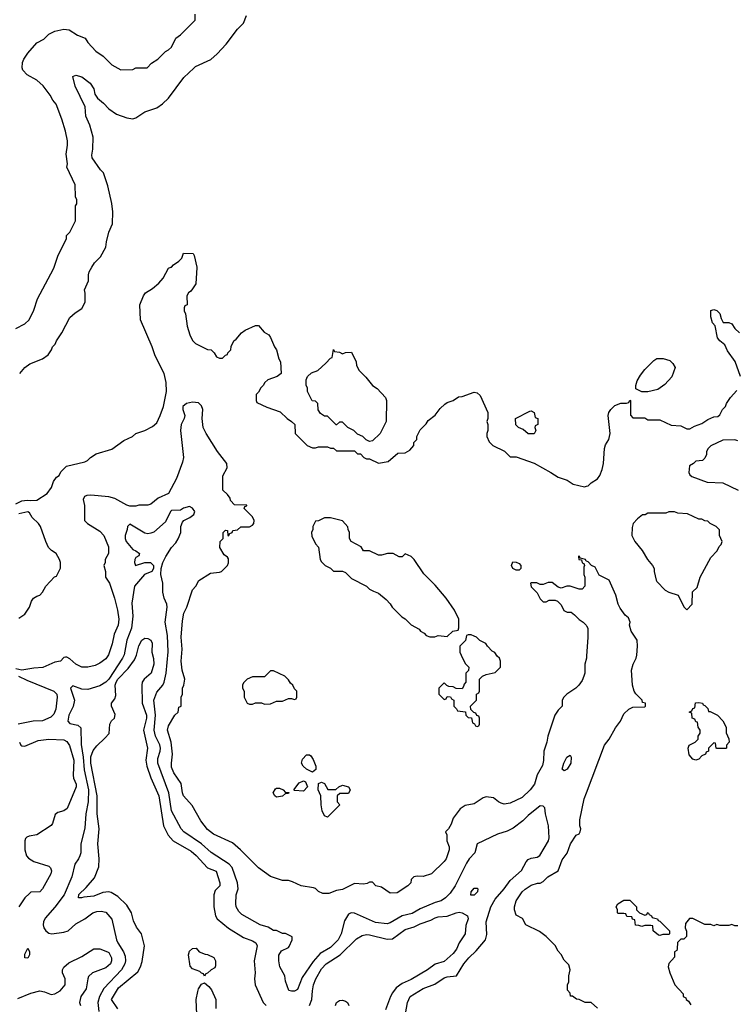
# Model space of a CAD drawing. Header units: inches. Extents: x 1793402 to 1900366, y 320852 to 470679.
# Tile 50 of 256: x 1856215 to 1861000, y 335079 to 341654. Entities that reach past the tile are written whole.
import ezdxf

# ---------------------------------------------------------------- set-up
doc = ezdxf.new("R2010")
doc.units = ezdxf.units.IN
doc.header["$MEASUREMENT"] = 0
for name, color, linetype in [('B8353', 7, 'Continuous'), ('B8354', 7, 'Continuous'), ('B8363', 7, 'Continuous')]:
    doc.layers.add(name, color=color, linetype=linetype)

msp = doc.modelspace()

# ---------------------------------------------------------------- linework, layer by layer
at = {"layer": 'B8353', "color": 4}
for points, elevation in [([(1856190, 339592), (1856250, 339622), (1856278, 339650), (1856310, 339714), (1856335.3, 339790), (1856442, 339990), (1856445.3, 340000)], 188), ([(1856190, 338421), (1856230, 338440.7), (1856266, 338446), (1856290, 338442), (1856330, 338444.7), (1856398, 338490), (1856428.7, 338530), (1856442, 338570), (1856461.2, 338598.8), (1856478, 338610), (1856490, 338634), (1856528.4, 338671.6), (1856650, 338701), (1856668, 338710), (1856689.1, 338730.9), (1856725.6, 338754.4), (1856830, 338784.7), (1856910, 338844.7), (1856968.9, 338871.1), (1856990, 338891.3), (1857050, 338911.3), (1857103.1, 338936.9), (1857130, 338962), (1857154, 339010), (1857176, 339070), (1857195.1, 339170), (1857192.7, 339230), (1857179.3, 339290), (1857119.3, 339410), (1857099.3, 339470), (1857021.2, 339650), (1857018, 339750), (1857042, 339810), (1857055.3, 339830), (1857102, 339858), (1857144.7, 339895.3), (1857172.5, 339927.5), (1857210, 339994), (1857225, 340000)], 176), ([(1856215.3, 339290), (1856250, 339331.3), (1856284.1, 339355.9), (1856368, 339390), (1856404.7, 339415.3), (1856428.7, 339450), (1856435.3, 339470), (1856452.5, 339487.5), (1856462, 339510), (1856497.5, 339562.5), (1856550, 339664.7), (1856584.8, 339695.2), (1856630, 339724.7), (1856652.9, 339767.1), (1856653.6, 339826.4), (1856649, 339850), (1856675.3, 339910), (1856674, 339950), (1856679, 339970), (1856697.2, 340000)], 184), ([(1857397.5, 340000), (1857398, 339998), (1857390.7, 339890), (1857370, 339855.3), (1857359.1, 339840.9), (1857342, 339830), (1857332, 339810), (1857334, 339750), (1857318, 339742), (1857314, 339730), (1857314, 339710), (1857322, 339690), (1857332.7, 339607.3), (1857351.3, 339550), (1857370, 339512), (1857390, 339492), (1857416.9, 339476.9), (1857470, 339452), (1857494, 339450), (1857514, 339430), (1857530, 339402), (1857550, 339394), (1857570, 339394), (1857590, 339414), (1857602, 339418), (1857606, 339430), (1857626, 339450), (1857628.4, 339471.6), (1857646, 339510), (1857660.4, 339519.6), (1857696.4, 339563.6), (1857720.2, 339579.8), (1857789.3, 339610.7), (1857810.6, 339610.6), (1857847.1, 339567.1), (1857878, 339550), (1857890, 339532), (1857916, 339470), (1857931, 339450), (1857946, 339390), (1857956, 339370), (1857962, 339290), (1857934, 339270), (1857871.1, 339248.9), (1857852, 339230), (1857842, 339210), (1857825.4, 339194.6), (1857810, 339166), (1857794, 339150), (1857794, 339110), (1857798, 339098), (1857865.4, 339065.4), (1857955.3, 339035.3), (1858002, 338990), (1858031.1, 338971.1), (1858052, 338950), (1858054, 338890), (1858134, 338810), (1858170, 338794), (1858190, 338794), (1858210, 338802), (1858270, 338802), (1858290, 338792), (1858311.6, 338791.6), (1858330, 338774), (1858450, 338774), (1858470, 338754), (1858490, 338754), (1858514, 338730), (1858530, 338722), (1858550, 338722), (1858610, 338692), (1858676.4, 338703.6), (1858740.4, 338759.6), (1858790, 338762), (1858820.4, 338779.6), (1858846, 338810), (1858848, 338830), (1858866, 338850), (1858868, 338870), (1858890, 338914), (1858930, 338954), (1858943.1, 338976.9), (1858990, 339012), (1859022.7, 339057.3), (1859053.6, 339086.4), (1859070, 339098), (1859108.9, 339111.1), (1859145.6, 339134.4), (1859170, 339138), (1859250, 339166), (1859270, 339161), (1859290, 339144.7), (1859342, 339030), (1859342, 338990), (1859334, 338970), (1859342, 338950), (1859342, 338910), (1859334, 338890), (1859334, 338870), (1859350, 338834), (1859374, 338810), (1859451.6, 338771.6), (1859490, 338734), (1859530, 338734), (1859650, 338691.3), (1859762, 338630), (1859810, 338598), (1859870, 338578), (1859910, 338551.3), (1859986, 338534), (1860000, 338538.7)], 176), ([(1860000, 337404.5), (1859999, 337390), (1859988.7, 337350), (1859988.7, 337290), (1859982, 337270), (1859970, 337242), (1859949.1, 337210.9), (1859928, 337190), (1859868, 337150), (1859848, 337130), (1859838, 337110), (1859838, 337070), (1859810, 337042), (1859788.7, 337010), (1859741.2, 336870), (1859736, 336830), (1859716, 336770), (1859712.5, 336707.5), (1859705.6, 336674.4), (1859669.4, 336610.6), (1859653.2, 336550), (1859624, 336510), (1859570, 336458.8), (1859490, 336422.8), (1859450, 336416), (1859430, 336421), (1859412, 336430), (1859378, 336458), (1859330, 336464.7), (1859310, 336458), (1859250, 336418), (1859190, 336406), (1859156.5, 336383.5), (1859110, 336322), (1859097.2, 336282.8), (1859078, 336250), (1859058, 336230), (1859068, 336210), (1859068.4, 336171.6), (1859082, 336130), (1859082, 336110), (1859062, 336050), (1859050, 336032), (1858966, 335950), (1858910, 335932), (1858870, 335934), (1858846, 335930), (1858828.4, 335911.6), (1858828, 335890), (1858808, 335870), (1858736.4, 335823.6), (1858690, 335822), (1858630, 335862), (1858594, 335870), (1858570, 335894), (1858550, 335894), (1858534.6, 335885.4), (1858510, 335882), (1858450, 335884.7), (1858370, 335844.7), (1858330, 335838), (1858280.4, 335819.6), (1858239.6, 335819.6), (1858210, 335832), (1858190, 335852), (1858176.9, 335856.9), (1858094, 335870), (1858036.9, 335896.9), (1858010, 335904.7), (1857970, 335906), (1857890, 335931.3), (1857810, 335991.3), (1857690.7, 336110.7), (1857636.3, 336156.3), (1857510, 336216), (1857470, 336246), (1857424.5, 336304.5), (1857367.1, 336407.1), (1857310, 336471.3), (1857302, 336490), (1857293, 336553), (1857245.5, 336625.5), (1857230, 336662), (1857228, 336690), (1857235.5, 336750), (1857226, 336830), (1857202.8, 336910), (1857210, 336938), (1857252, 337010), (1857274, 337030), (1857278, 337062), (1857294, 337070), (1857294, 337130), (1857302, 337150), (1857302, 337190), (1857311.1, 337208.9), (1857318, 337250), (1857300.7, 337310), (1857293.4, 337370), (1857300.7, 337450), (1857294, 337530), (1857301.4, 337638.6), (1857311, 337690), (1857331, 337730), (1857370, 337846), (1857392, 337870), (1857411.6, 337908.4), (1857490, 337958), (1857550, 337964), (1857562, 337970), (1857602, 338010), (1857610, 338026), (1857610, 338054), (1857603.6, 338063.6), (1857579.6, 338079.6), (1857552, 338130), (1857554, 338170), (1857574, 338190), (1857574, 338230), (1857590, 338246), (1857602, 338242), (1857606, 338210), (1857610, 338206), (1857618, 338222), (1857634, 338230), (1857638, 338242), (1857670, 338248), (1857692.7, 338267.3), (1857750, 338268), (1857770, 338278), (1857778, 338290), (1857782, 338310), (1857770, 338334), (1857714, 338390), (1857718, 338402), (1857732.7, 338407.3), (1857732.7, 338412.7), (1857650, 338414), (1857623.6, 338443.6), (1857619.6, 338459.6), (1857603.6, 338483.6), (1857572.7, 338512.7), (1857571.6, 338608.4), (1857599.6, 338660.4), (1857598, 338690), (1857536, 338770), (1857461, 338890), (1857441, 338930), (1857434.8, 338990), (1857439.1, 339050), (1857430, 339076), (1857410, 339094.8), (1857370, 339098.8), (1857329.4, 339090.6), (1857304, 339070), (1857305.2, 339050), (1857317.2, 339010), (1857314, 338990), (1857293.2, 338950), (1857289.4, 338910.6), (1857309.2, 338730), (1857302, 338698), (1857262, 338590), (1857208, 338490), (1857140.7, 338459.3), (1857090, 338418), (1857070, 338411.3), (1857010, 338412), (1856990, 338406), (1856950, 338406), (1856931, 338411), (1856850, 338456), (1856810, 338466.8), (1856690, 338478.8), (1856662.7, 338477.3), (1856648.7, 338470), (1856639, 338450), (1856649, 338410), (1856648, 338310), (1856668, 338290), (1856750, 338238), (1856778, 338210), (1856807.3, 338132.7), (1856808, 338090), (1856786, 338050), (1856786, 338030), (1856778, 338010), (1856788, 337970), (1856788, 337930), (1856814, 337890), (1856849.2, 337790), (1856869.3, 337710), (1856877, 337650), (1856872, 337610), (1856847, 337550), (1856833.1, 337486.9), (1856807.5, 337412.5), (1856790, 337386.8), (1856750, 337356), (1856718.9, 337341.1), (1856670, 337330.7), (1856630, 337330.8), (1856591.3, 337350), (1856550, 337386), (1856530, 337398), (1856522, 337398), (1856510, 337394), (1856488.9, 337371.1), (1856450, 337362.8), (1856370, 337327.3), (1856310, 337324), (1856230, 337311), (1856190, 337318)], 172), ([(1858786.8, 334990), (1858804, 335090), (1858822.8, 335130), (1858910, 335183.7), (1858987.5, 335212.5), (1859050, 335256), (1859070, 335262.7), (1859131, 335270), (1859180.7, 335350), (1859214, 335390), (1859263.4, 335436.6), (1859324.7, 335510), (1859334.8, 335545.2), (1859330.8, 335630), (1859360.5, 335730), (1859390, 335781.2), (1859450.3, 335849.7), (1859490, 335906), (1859566.7, 335973.3), (1859597.3, 336030), (1859610, 336045.2), (1859630, 336055.1), (1859670, 336061.2), (1859687.3, 336072.7), (1859745.5, 336170), (1859750.4, 336190), (1859745.5, 336270), (1859726, 336350), (1859722, 336390), (1859710, 336402), (1859690, 336404.7), (1859610, 336340.7), (1859575.3, 336304.7), (1859510, 336254.8), (1859470, 336234), (1859404.8, 336215.2), (1859269.3, 336150.7), (1859254, 336090), (1859217.2, 336050), (1859198.9, 336021.1), (1859122.7, 335870), (1859090, 335821), (1859059, 335790), (1859030, 335770.8), (1858990, 335759.1), (1858890, 335717.3), (1858835.3, 335684.7), (1858769.7, 335670.3), (1858690, 335622), (1858670, 335616.3), (1858590, 335625.5), (1858450, 335687.3), (1858429.5, 335690.5), (1858410, 335681), (1858384.2, 335635.8), (1858360.9, 335550), (1858342.7, 335510), (1858290, 335458.8), (1858222.4, 335417.6), (1858174.7, 335365.3), (1858102.5, 335257.5), (1858070, 335178), (1858050, 335166.8), (1858030, 335166), (1858011.6, 335171.6), (1857990, 335234), (1857984.7, 335270), (1857952, 335330), (1857946, 335370), (1857946.4, 335406.4), (1857963.5, 335436.5), (1858010, 335458), (1858015.3, 335464.7), (1858034, 335510), (1858034, 335530), (1857991.1, 335551.1), (1857970, 335552), (1857931.1, 335571.1), (1857910, 335571.3), (1857873.4, 335593.4), (1857822, 335610), (1857698, 335678), (1857678, 335698), (1857661, 335730), (1857658.8, 335750), (1857660.7, 335810), (1857673, 335850), (1857670.6, 335889.4), (1857633.3, 335993.3), (1857614.7, 336014.7), (1857493.5, 336093.5), (1857430.3, 336150.3), (1857310.4, 336230.4), (1857294, 336250), (1857228.5, 336370), (1857210.3, 336490.4), (1857138.4, 336690), (1857138.8, 336721.2), (1857154.4, 336770), (1857155.8, 336790), (1857151.8, 336811.8), (1857123.1, 336870), (1857112.4, 336910), (1857121.7, 337010), (1857110.4, 337109.6), (1857130, 337164), (1857170.7, 337210), (1857179.1, 337230), (1857192.7, 337290), (1857206.6, 337433.4), (1857202.4, 337542.4), (1857187.7, 337630), (1857200.5, 337730), (1857198, 337750), (1857180.7, 337790), (1857170.6, 337830), (1857170.4, 337890.4), (1857158.8, 337950), (1857161, 337990), (1857170.7, 338029.3), (1857191, 338070), (1857230, 338128.7), (1857258.8, 338161.2), (1857272.8, 338187.2), (1857291, 338230), (1857291.3, 338270), (1857302, 338298), (1857312, 338310), (1857351.3, 338330), (1857378, 338350), (1857384.7, 338370), (1857370, 338392), (1857350, 338402), (1857310, 338391), (1857290, 338378), (1857230, 338376), (1857222, 338370), (1857190, 338301), (1857110, 338230.8), (1857090, 338224), (1857070, 338221), (1857050, 338224.7), (1856950, 338284.7), (1856935.3, 338270), (1856933.2, 338250), (1856919.5, 338210), (1856919.5, 338190), (1856926.6, 338170), (1856970, 338115.3), (1856990, 338108), (1857015.3, 338090), (1857010, 338074), (1856990, 338062), (1856984, 338050), (1856981.2, 338030), (1856988.7, 338010), (1857050, 338029), (1857088.9, 338028.9), (1857108.7, 338010), (1857108.7, 337990), (1857098, 337970), (1857048.7, 337950), (1856982, 337870), (1856963.3, 337756.7), (1856971.8, 337670), (1856961.6, 337590), (1856931.5, 337510), (1856912.3, 337412.3), (1856902.9, 337390), (1856810, 337250.6), (1856790, 337230.5), (1856750, 337204.9), (1856670, 337180.7), (1856630, 337184), (1856570, 337204.7), (1856555.3, 337190), (1856581.2, 337110), (1856572.9, 337067.1), (1856543.7, 337010), (1856537.2, 336970), (1856550, 336954), (1856602.7, 336942.7), (1856624.7, 336924.7), (1856625.3, 336814.7), (1856638.7, 336730), (1856645.3, 336645.3), (1856674, 336510), (1856673.3, 336430), (1856656, 336350), (1856650, 336254), (1856624, 336150), (1856624, 336090), (1856617.2, 336070), (1856609, 336050), (1856584.5, 336015.5), (1856563.7, 335930), (1856511.5, 335810), (1856450, 335726.8), (1856386.2, 335653.8), (1856374.5, 335630), (1856372, 335610), (1856376, 335590), (1856389.3, 335569.3), (1856410, 335554), (1856430, 335549.2), (1856510, 335560.9), (1856538, 335570), (1856590, 335617.2), (1856651.3, 335650), (1856704.7, 335690), (1856730, 335698), (1856760.2, 335700.2), (1856790, 335693.2), (1856830, 335648), (1856862, 335510), (1856870, 335489.2), (1856909.6, 335429.6), (1856920.1, 335400.1), (1856922, 335370), (1856917, 335350), (1856894.5, 335310), (1856776.4, 335183.6), (1856748, 335130), (1856736.3, 335090), (1856744.5, 335030)], 168), ([(1856210, 337658), (1856250, 337684.7), (1856282, 337730), (1856295.3, 337770), (1856308.7, 337790), (1856330, 337804.7), (1856348.9, 337811.1), (1856368, 337830), (1856390, 337872), (1856447.3, 337932.7), (1856462, 337938), (1856488.4, 337991.6), (1856488.4, 338028.4), (1856482, 338050), (1856458, 338090), (1856428, 338110), (1856408.7, 338130), (1856389.3, 338169.3), (1856355.3, 338270), (1856342, 338290), (1856298, 338330), (1856280.4, 338360.4), (1856270, 338368), (1856210, 338354)], 176), ([(1860000, 338037.3), (1859998, 338038), (1859994, 338050), (1859958, 338058), (1859950, 338074), (1859946, 338070), (1859948, 338050), (1859966, 338046), (1859970, 338026), (1859982, 338022), (1859986, 338010), (1859982, 337998), (1859982, 337950), (1859988.7, 337930), (1859988.4, 337871.6), (1859970, 337852), (1859950, 337851.3), (1859890, 337871), (1859869.1, 337870.9), (1859830, 337858), (1859810, 337864.7), (1859770, 337896), (1859744.7, 337895.3), (1859710, 337882), (1859690, 337882), (1859667.3, 337892.7), (1859630, 337894), (1859626, 337890), (1859630, 337866), (1859670, 337826), (1859690, 337786), (1859710, 337766), (1859730, 337766), (1859750, 337778), (1859790, 337778), (1859806, 337770), (1859830, 337746), (1859848.9, 337708.9), (1859870, 337698), (1859896.4, 337696.4), (1859920.4, 337680.4), (1859950, 337648), (1859978, 337630), (1859998, 337610), (1860000, 337606)], 172), ([(1856870, 335049), (1856829.2, 335110), (1856876, 335190), (1857003.3, 335296.7), (1857022.7, 335330), (1857034.2, 335365.8), (1857049.2, 335470), (1857028.7, 335550), (1856994.6, 335594.6), (1856976, 335636), (1856960.9, 335690), (1856930, 335741.2), (1856870, 335799.3), (1856825.6, 335825.6), (1856810, 335829.2), (1856770, 335826), (1856710, 335800.9), (1856644.7, 335795.3), (1856628.9, 335788.9), (1856608, 335790), (1856610, 335812), (1856660.2, 335859.8), (1856715.5, 335924.5), (1856743.1, 335996.9), (1856746, 336050), (1856736.9, 336150), (1856745.6, 336250), (1856732.3, 336350), (1856732.8, 336470), (1856689.8, 336689.8), (1856690, 336732), (1856706.8, 336773.2), (1856730, 336804.7), (1856784.7, 336855.3), (1856812.3, 336887.7), (1856817.2, 336950), (1856829.3, 336970.7), (1856848.7, 336990), (1856853.6, 337013.6), (1856828.9, 337068.9), (1856828.7, 337090), (1856850, 337118), (1856858, 337142), (1856853.3, 337210), (1856859.7, 337230), (1856871.8, 337250), (1856939.7, 337320.3), (1856981, 337379), (1856995.1, 337410), (1857010, 337472), (1857030, 337511.3), (1857050, 337524.7), (1857070, 337521), (1857090.4, 337510.4), (1857101, 337490), (1857098.8, 337430), (1857108.1, 337388.1), (1857110.4, 337350.4), (1857093.4, 337290), (1857046, 337250), (1857034, 337230), (1857030.6, 337209.4), (1857032.4, 337090), (1857062.6, 337010), (1857063.1, 336990), (1857042, 336910), (1857068.4, 336790), (1857057.6, 336710), (1857063.8, 336670), (1857090.3, 336590.4), (1857144, 336470), (1857176.4, 336270), (1857207.5, 336207.5), (1857240.7, 336170), (1857360.8, 336100.8), (1857392.8, 336072.8), (1857470, 335990.8), (1857527.1, 335967.1), (1857550.8, 335890), (1857550.8, 335870), (1857520.5, 335839.5), (1857510.8, 335810), (1857510.7, 335730), (1857522, 335670), (1857534, 335650), (1857610, 335588), (1857710, 335524.9), (1857770, 335502.8), (1857791.3, 335490), (1857801, 335470), (1857780.7, 335370), (1857787.3, 335290), (1857782.8, 335250), (1857786.8, 335210), (1857840.7, 335090), (1857861, 335070)], 164), ([(1856208, 337270), (1856263.2, 337243.2), (1856444, 337170), (1856462.7, 337150), (1856466, 337130), (1856456, 337050), (1856443.2, 337016.8), (1856424.1, 336995.9), (1856367.2, 336972.8), (1856306, 336970), (1856206, 336950)], 172), ([(1856214, 336830), (1856222, 336810), (1856230, 336804), (1856250, 336802.7), (1856339.8, 336840.2), (1856410, 336849.3), (1856510, 336845.2), (1856530, 336834), (1856547.2, 336807.2), (1856578, 336710), (1856572, 336610), (1856575.1, 336590), (1856592.3, 336550), (1856592.3, 336530), (1856532.5, 336387.5), (1856510, 336371), (1856470, 336358.8), (1856452.7, 336347.3), (1856434.5, 336285.5), (1856426.3, 336273.7), (1856330, 336210.8), (1856279, 336201), (1856264, 336196), (1856254, 336186), (1856249, 336170), (1856249.3, 336110), (1856260.9, 336070), (1856274.9, 336054.9), (1856310, 336032), (1856410, 336002), (1856422, 335990), (1856428.7, 335970), (1856424, 335950), (1856368.7, 335850), (1856349.1, 335830.9), (1856290, 335826.8), (1856280.1, 335819.9), (1856249, 335790), (1856209, 335730)], 172), ([(1860000, 335091.9), (1859990, 335092), (1859951.6, 335111.6), (1859932.7, 335112.7), (1859906, 335134), (1859894, 335134), (1859890, 335154), (1859872.7, 335172.7), (1859872, 335210), (1859882, 335230), (1859882, 335270), (1859891.3, 335310), (1859882, 335342), (1859850, 335374), (1859831.6, 335411.6), (1859810, 335434), (1859791.1, 335471.1), (1859730, 335532), (1859685.4, 335565.4), (1859594, 335610), (1859572, 335652), (1859530, 335674), (1859518, 335710), (1859518, 335730), (1859531.3, 335770), (1859571.3, 335830), (1859590, 335848.7), (1859630, 335874), (1859671.6, 335888.4), (1859690, 335888.7), (1859710, 335898), (1859742, 335930), (1859811.3, 335970), (1859836.9, 336043.1), (1859870.9, 336089.1), (1859892, 336150), (1859930, 336208), (1859950, 336218), (1859958, 336230), (1859961, 336250), (1859956, 336270), (1859956, 336310), (1859984, 336450), (1860000, 336492)], 172), ([(1858149.5, 335070.5), (1858167, 335110), (1858169.6, 335170), (1858177.6, 335210), (1858191.8, 335250), (1858230, 335316.3), (1858260.9, 335350), (1858354.5, 335410), (1858463.9, 335516.1), (1858502.5, 335537.5), (1858530, 335544.9), (1858550, 335543.8), (1858670, 335513.4), (1858704.5, 335515.5), (1858790, 335578.8), (1858850, 335596.3), (1858890, 335617.1), (1858959.6, 335640.4), (1858990, 335657.3), (1859010, 335662.8), (1859070, 335666.8), (1859130, 335690.6), (1859150, 335694), (1859170.7, 335690.7), (1859204.7, 335670), (1859210.8, 335650), (1859194.8, 335605.2), (1859190.6, 335550), (1859150.5, 335489.5), (1859132.5, 335447.5), (1859110, 335419), (1859050, 335364), (1858990, 335346.6), (1858938.8, 335310), (1858830, 335244.5), (1858770, 335218), (1858730, 335189.3), (1858703.9, 335156.1), (1858690.6, 335130), (1858658.8, 335041.2)], 164), ([(1856203, 335117), (1856290, 335153.2), (1856348.9, 335168.9), (1856382, 335162), (1856424.7, 335144.7), (1856450, 335149), (1856484.7, 335170), (1856518, 335210), (1856518, 335250), (1856502, 335290), (1856502, 335310), (1856510, 335326), (1856543.6, 335356.4), (1856630, 335397.2), (1856710, 335448.7), (1856751.6, 335448.4), (1856802, 335430), (1856810, 335424), (1856829.3, 335390), (1856829.4, 335370), (1856820.9, 335350), (1856790, 335322), (1856702, 335290), (1856675.5, 335264.5), (1856669.3, 335250), (1856658.6, 335181.4), (1856624, 335130), (1856614, 335090), (1856621.2, 335070)], 172), ([(1857397.2, 335010), (1857393.2, 335110), (1857404.7, 335164.7), (1857410, 335182), (1857430, 335214), (1857450, 335222), (1857478.8, 335198.8), (1857495.3, 335175.3), (1857524.7, 335110), (1857524.7, 335050)], 156), ([(1858324, 335070), (1858330, 335092), (1858350, 335104.7), (1858370, 335106), (1858390, 335101), (1858404.7, 335090), (1858413.4, 335070)], 156)]:
    msp.add_lwpolyline(points, dxfattribs=dict(at, elevation=elevation))
for points, elevation in [([(1858370, 339422), (1858390, 339432), (1858430, 339434), (1858462, 339370), (1858463.6, 339343.6), (1858482, 339310), (1858526.4, 339266.4), (1858570, 339212), (1858602, 339190), (1858658, 339130), (1858664.7, 339110), (1858662, 338970), (1858622, 338890), (1858570, 338842), (1858550, 338838), (1858528.4, 338848.4), (1858506, 338870), (1858470, 338886), (1858446, 338910), (1858406, 338930), (1858370, 338966), (1858350, 338966), (1858331.6, 338948.4), (1858328.4, 338948.4), (1858270, 339006), (1858250, 339006), (1858223.1, 339023.1), (1858208.9, 339048.9), (1858206, 339090), (1858190, 339106), (1858168.9, 339108.9), (1858138, 339170), (1858136.4, 339196.4), (1858128, 339210), (1858128.4, 339248.4), (1858138, 339270), (1858164.7, 339295.3), (1858206, 339310), (1858260.4, 339359.6), (1858290, 339394), (1858302, 339398), (1858310, 339451.3), (1858318, 339438), (1858350, 339434)], 176), ([(1859610, 338888), (1859576.4, 338916.4), (1859546, 338930), (1859528.4, 338948.4), (1859526, 338990), (1859620.4, 339039.6), (1859630, 339042), (1859651.1, 339031.1), (1859658, 338998), (1859674, 338990), (1859674, 338950), (1859658, 338942), (1859654, 338930), (1859662, 338910), (1859650, 338888.7)], 176), ([(1858290, 338328), (1858250, 338328), (1858210, 338308), (1858190, 338306), (1858172, 338270), (1858172, 338250), (1858164.7, 338230), (1858165.4, 338205.4), (1858190, 338154), (1858211.1, 338131.1), (1858222, 338050), (1858230, 338034), (1858254, 338010), (1858290, 337992), (1858310, 337972), (1858370, 337971.3), (1858390, 337962), (1858430, 337922), (1858530, 337872), (1858551.1, 337851.1), (1858576.9, 337836.9), (1858610, 337824.7), (1858662, 337782), (1858690, 337752), (1858702, 337730), (1858767.1, 337667.1), (1858790, 337652), (1858830, 337612), (1858883.6, 337583.6), (1858891.6, 337571.6), (1858916.9, 337556.9), (1858930, 337542), (1858952.7, 337532.7), (1858987.3, 337532.7), (1859010, 337542), (1859070, 337534), (1859108.4, 337571.6), (1859142, 337578), (1859147.3, 337592.7), (1859148, 337650), (1859118, 337710), (1859062, 337790), (1858990, 337878), (1858913.6, 337953.6), (1858850, 338048), (1858830, 338068), (1858790, 338086), (1858770, 338066), (1858750, 338066), (1858708.4, 338088.4), (1858671.6, 338088.4), (1858630, 338078), (1858610, 338078), (1858550, 338106), (1858510, 338106), (1858494.6, 338134.6), (1858428, 338170), (1858418, 338190), (1858418, 338230), (1858408, 338250), (1858407.3, 338267.3), (1858370, 338308)], 176), ([(1859530, 337978), (1859508, 337990), (1859498, 338010), (1859507.3, 338032.7), (1859530, 338032), (1859550, 338022), (1859562, 338010), (1859562, 337990), (1859550, 337978)], 172), ([(1859230, 337546), (1859210, 337546), (1859198, 337542), (1859192.7, 337507.3), (1859154, 337470), (1859154, 337430), (1859162, 337410), (1859190, 337354), (1859214, 337330), (1859212.7, 337307.3), (1859194, 337290), (1859194, 337230), (1859183.6, 337216.4), (1859179.6, 337200.4), (1859170, 337186), (1859130, 337188), (1859110, 337198), (1859080.4, 337200.4), (1859067.3, 337207.3), (1859050, 337226), (1859014, 337190), (1859014, 337150), (1859050, 337114), (1859062, 337118), (1859070, 337134), (1859092.7, 337132.7), (1859098, 337118), (1859114, 337110), (1859114, 337070), (1859132.7, 337052.7), (1859138, 337038), (1859192.7, 337032.7), (1859194, 337010), (1859210, 336994), (1859232.7, 336992.7), (1859238, 336958), (1859252.7, 336952.7), (1859258, 336938), (1859270, 336934), (1859282, 336938), (1859286, 336950), (1859286, 336990), (1859282, 337002), (1859267.3, 337007.3), (1859262, 337022), (1859247.3, 337027.3), (1859227.3, 337047.3), (1859226, 337070), (1859266, 337110), (1859266, 337150), (1859282, 337158), (1859286, 337170), (1859286, 337250), (1859306, 337270), (1859330, 337282), (1859390, 337294), (1859426, 337330), (1859426, 337370), (1859418, 337390), (1859403.1, 337403.1), (1859388.4, 337428.4), (1859370, 337438), (1859338, 337470), (1859328.4, 337488.4), (1859288.4, 337508.4), (1859266, 337530), (1859250, 337538)], 176), ([(1857910, 337306), (1857890, 337306), (1857850, 337266), (1857770, 337266), (1857734, 337250), (1857710, 337226), (1857702, 337210), (1857702, 337190), (1857714, 337170), (1857714, 337130), (1857734, 337090), (1857750, 337082), (1857770, 337082), (1857790, 337092), (1857830, 337092), (1857850, 337082), (1857890, 337084.7), (1857930, 337102), (1857970, 337102), (1858010, 337122), (1858030, 337122), (1858050, 337114), (1858062, 337118), (1858066, 337130), (1858066, 337170), (1858050, 337186), (1858038, 337210), (1858023.1, 337223.1), (1858010, 337246), (1857986, 337270)], 176), ([(1858170, 336628), (1858130, 336648), (1858108.9, 336668.9), (1858098, 336690), (1858104.7, 336715.3), (1858130, 336744.7), (1858150, 336744.7), (1858158.8, 336738.8), (1858174.4, 336714.4), (1858192, 336670), (1858192.7, 336647.3)], 172), ([(1859850, 336638), (1859838, 336650), (1859849.2, 336690), (1859868.7, 336730), (1859890, 336742), (1859898, 336730), (1859896, 336690), (1859870, 336648)], 168), ([(1858110, 336502), (1858050, 336506), (1858046, 336510), (1858082, 336558), (1858110, 336571.3), (1858123.6, 336563.6), (1858138, 336530)], 172), ([(1858272.7, 336512.7), (1858327.3, 336512.7), (1858346, 336530), (1858370, 336542), (1858410.9, 336530.9), (1858422, 336510), (1858410, 336486), (1858352.7, 336487.3), (1858334, 336470), (1858334, 336430), (1858354, 336410), (1858270, 336328), (1858250, 336338), (1858235.3, 336370), (1858228.4, 336411.6), (1858226, 336470), (1858208, 336510), (1858210, 336554), (1858230, 336562), (1858250, 336554)], 172), ([(1857930, 336462), (1857918, 336470), (1857908.7, 336490), (1857923.1, 336516.9), (1857930, 336522), (1857950, 336522), (1857974, 336510), (1857990, 336494), (1858012.7, 336492.7), (1858010, 336486), (1857990, 336486), (1857970, 336468)], 172), ([(1859228, 335808), (1859229, 335830), (1859250, 335854), (1859270, 335854), (1859274, 335850), (1859271.3, 335830), (1859250, 335808)], 164), ([(1856270, 335386), (1856248.7, 335390), (1856250, 335414), (1856270, 335454), (1856282, 335430), (1856282, 335410)], 168), ([(1857450, 335266), (1857442, 335282), (1857430, 335286), (1857419, 335299), (1857370, 335315.3), (1857353.6, 335333.6), (1857342, 335410), (1857350, 335434), (1857370, 335452), (1857394, 335454), (1857414, 335430), (1857452.7, 335412.7), (1857470, 335412), (1857511.3, 335391.3), (1857522, 335370), (1857523.6, 335336.4), (1857518, 335322), (1857494, 335310), (1857470, 335286), (1857458, 335282)], 156)]:
    msp.add_lwpolyline(points, close=True, dxfattribs=dict(at, elevation=elevation))
at = {"layer": 'B8354', "color": 4}
for points, elevation in [([(1856445.3, 340000), (1856470, 340074), (1856527.3, 340192.7), (1856528.4, 340211.6), (1856550, 340234), (1856588, 340310), (1856588, 340410), (1856596.4, 340423.6), (1856598, 340450), (1856588, 340470), (1856586, 340550), (1856529.1, 340669.1), (1856534, 340690), (1856525.2, 340754.8), (1856534.6, 340814.6), (1856534.6, 340845.4), (1856521.2, 340910), (1856497.2, 340990), (1856459, 341090), (1856436.5, 341116.5), (1856419, 341150), (1856372.5, 341212.5), (1856330, 341248.7), (1856266.3, 341286.3), (1856237.2, 341317.2), (1856232.9, 341332.9), (1856233.2, 341366.8), (1856242, 341390), (1856268.7, 341430), (1856330, 341498), (1856376, 341524), (1856410, 341556), (1856450, 341576), (1856510, 341591), (1856546.4, 341586.4), (1856602, 341550), (1856652, 341530), (1856670, 341502), (1856723.5, 341443.5), (1856772, 341410), (1856830, 341352), (1856890, 341318), (1856970, 341322), (1856990, 341332), (1857067.3, 341332.7), (1857096.4, 341363.6), (1857138, 341390), (1857190, 341442), (1857210, 341452), (1857228, 341470), (1857258, 341530), (1857288.4, 341551.6), (1857386, 341650), (1857386, 341690)], 188), ([(1856697.2, 340000), (1856715.3, 340030), (1856755.3, 340070), (1856790, 340134), (1856794, 340170), (1856810, 340234), (1856834, 340290), (1856837.2, 340370), (1856830, 340426), (1856804, 340544), (1856775.3, 340630), (1856755.3, 340650), (1856699.3, 340730), (1856697, 340750), (1856703.7, 340790), (1856705.2, 340870), (1856682.7, 340950), (1856658, 341010), (1856652.1, 341072.1), (1856586, 341210), (1856570, 341274), (1856590, 341282), (1856630, 341271.3), (1856686, 341230), (1856710, 341191.3), (1856717.3, 341157.3), (1856736, 341130), (1856775.9, 341095.9), (1856810, 341058), (1856862, 341022), (1856930, 340998), (1856970, 340991.3), (1856990, 340998), (1857050, 341038), (1857130, 341064.7), (1857170, 341091.3), (1857209, 341130), (1857311.7, 341268.3), (1857377.2, 341330), (1857390, 341340.7), (1857492.1, 341387.9), (1857534.8, 341425.2), (1857594, 341490), (1857668.7, 341590), (1857708.7, 341630), (1857730, 341682)], 184), ([(1857225, 340000), (1857230, 340002), (1857243.1, 340016.9), (1857279, 340041), (1857298, 340062), (1857310, 340094), (1857372.7, 340092.7), (1857379.6, 340079.6), (1857397.5, 340000)], 176)]:
    msp.add_lwpolyline(points, dxfattribs=dict(at, elevation=elevation))
at = {"layer": 'B8363', "color": 4}
for points, elevation in [([(1861028, 339270), (1860992.1, 339372.1), (1860941.5, 339441.5), (1860923.1, 339483.1), (1860890, 339508.7), (1860875.3, 339530), (1860858, 339610), (1860842, 339630), (1860829, 339670), (1860829.3, 339710.7), (1860850, 339718), (1860870, 339711.3), (1860890.6, 339690.6), (1860898, 339658), (1860912, 339632), (1860950, 339631), (1860970, 339622), (1860990, 339592), (1861022, 339562)], 176), ([(1860000, 338538.7), (1860010, 338542), (1860030, 338562), (1860072.9, 338587.1), (1860088.7, 338610), (1860104, 338650), (1860114, 338690), (1860119, 338790), (1860125.6, 338814.4), (1860148.7, 338850), (1860158, 338890), (1860144, 339010), (1860149.3, 339030.7), (1860162, 339050), (1860190, 339078), (1860230, 339092), (1860267.3, 339092.7), (1860282, 339098), (1860290, 339114), (1860294, 339110), (1860292.7, 339012.7), (1860310, 338994), (1860390, 338994), (1860410, 338982), (1860490, 338982), (1860565.4, 338945.4), (1860630, 338942), (1860670, 338922), (1860690, 338922), (1860720.4, 338939.6), (1860770, 338958), (1860810, 338984.7), (1860850, 339002), (1860876.4, 339003.6), (1860890, 339014), (1860908, 339050), (1860928.9, 339071.1), (1860935.3, 339090), (1860962, 339130), (1861003.1, 339176.9)], 176), ([(1861010, 338842), (1860990, 338848), (1860910, 338846), (1860830, 338808), (1860812, 338790), (1860802, 338770), (1860802, 338750), (1860790, 338726), (1860774, 338710), (1860730, 338706), (1860714, 338690), (1860686.4, 338673.6), (1860682, 338630), (1860690, 338614), (1860703.6, 338603.6), (1860805.4, 338565.4), (1860910, 338562), (1861012.7, 338512.7)], 176), ([(1860000, 336492), (1860121, 336810), (1860151, 336850), (1860194.4, 336925.6), (1860226, 336970), (1860250, 337018), (1860282, 337050), (1860310, 337062), (1860390, 337066), (1860394, 337070), (1860394, 337090), (1860374, 337094), (1860372, 337110), (1860330, 337152), (1860318, 337170), (1860306, 337210), (1860301, 337310), (1860311, 337350), (1860330.7, 337389.3), (1860336, 337410), (1860341, 337470), (1860338, 337510), (1860298, 337570), (1860286, 337610), (1860290.9, 337630.9), (1860279.8, 337659.8), (1860258, 337678), (1860224, 337724), (1860210.9, 337750.9), (1860196, 337810), (1860151.1, 337911.1), (1860085.4, 337945.4), (1860056.9, 337996.9), (1860034, 338010), (1860010, 338034), (1860000, 338037.3)], 172), ([(1860000, 337606), (1860008, 337590), (1860008.7, 337530), (1860000, 337404.5)], 172), ([(1861010, 335602), (1860990, 335602), (1860970, 335611.3), (1860950, 335604.7), (1860890, 335604.7), (1860870, 335611.3), (1860850, 335602), (1860830, 335612), (1860790, 335612), (1860710, 335652), (1860688.4, 335651.6), (1860660.4, 335619.6), (1860658, 335590), (1860667.3, 335567.3), (1860667.3, 335532.7), (1860650, 335514), (1860630, 335514), (1860608, 335492), (1860606, 335450), (1860602, 335438), (1860588, 335430), (1860587.3, 335392.7), (1860550, 335352), (1860544, 335330), (1860555.3, 335290), (1860589.1, 335209.1), (1860646, 335150), (1860646, 335130), (1860662, 335122), (1860666, 335110), (1860680.4, 335100.4), (1860696.4, 335076.4)], 172), ([(1860072.7, 335052.7), (1860031.6, 335091.6), (1860000, 335091.9)], 172)]:
    msp.add_lwpolyline(points, dxfattribs=dict(at, elevation=elevation))
for points, elevation in [([(1860370, 339168), (1860328.4, 339188.4), (1860328.7, 339210), (1860338, 339242), (1860360.2, 339279.8), (1860390, 339318), (1860450, 339378), (1860470, 339391), (1860510.9, 339390.9), (1860556.8, 339376.8), (1860576.8, 339356.8), (1860591, 339330), (1860570, 339268), (1860522, 339218), (1860475.3, 339184.7), (1860410, 339168.7)], 176), ([(1860550, 338368), (1860530, 338358), (1860410, 338358), (1860391.6, 338348.4), (1860372.7, 338347.3), (1860339.6, 338320.4), (1860312, 338290), (1860303.6, 338263.6), (1860302, 338210), (1860322, 338170), (1860371.3, 338110), (1860406, 338050), (1860441, 338010), (1860451, 337990), (1860451.3, 337970), (1860464.7, 337910), (1860470, 337902), (1860524.5, 337844.5), (1860550, 337831.3), (1860612, 337812), (1860650, 337734), (1860670, 337714), (1860706, 337750), (1860707.3, 337832.7), (1860739, 337861), (1860759, 337930), (1860830, 338062), (1860872.5, 338107.5), (1860884.7, 338135.3), (1860898, 338150), (1860906, 338170), (1860888, 338210), (1860887.3, 338247.3), (1860866, 338270), (1860826, 338290), (1860810, 338306), (1860790, 338308), (1860770, 338318), (1860750, 338318), (1860674.6, 338354.6), (1860610, 338358), (1860587.3, 338367.3)], 176), ([(1860814, 337034), (1860826, 337034), (1860874, 337010), (1860911.1, 336971.1), (1860932, 336930), (1860931.6, 336891.6), (1860951.1, 336851.1), (1860952, 336830), (1860934, 336810), (1860934, 336790), (1860930, 336786), (1860870, 336786), (1860866, 336790), (1860862, 336822), (1860850, 336826), (1860814, 336790), (1860814, 336770), (1860798, 336762), (1860794, 336750), (1860770, 336738), (1860750, 336715.3), (1860730, 336708.7), (1860710, 336715.3), (1860684.7, 336744.7), (1860678, 336790), (1860686, 336810), (1860726, 336830), (1860746, 336850), (1860746, 336870), (1860758, 336890), (1860758, 336910), (1860746, 336930), (1860742, 336962), (1860730, 336966), (1860722, 336982), (1860706, 336990), (1860702, 337022), (1860686, 337030), (1860702, 337038), (1860710, 337054), (1860722, 337058), (1860728, 337092), (1860750, 337094), (1860774, 337090), (1860778, 337078), (1860790, 337074), (1860810, 337054)], 172), ([(1860390, 335674), (1860402, 335678), (1860406, 335690), (1860411.6, 335691.6), (1860418, 335678), (1860434, 335670), (1860438, 335658), (1860474, 335650), (1860478, 335638), (1860490, 335634), (1860554, 335570), (1860554, 335550), (1860550, 335546), (1860510, 335546), (1860490, 335538), (1860480.4, 335540.4), (1860446, 335570), (1860442, 335602), (1860430, 335606), (1860390, 335606), (1860370, 335598), (1860350, 335606), (1860327.3, 335607.3), (1860322, 335642), (1860307.3, 335647.3), (1860302, 335662), (1860270, 335666), (1860262, 335682), (1860250, 335686), (1860210, 335686), (1860206, 335690), (1860206, 335710), (1860198, 335730), (1860208, 335750), (1860250, 335774), (1860290, 335774), (1860334, 335730), (1860334, 335710), (1860354, 335690)], 172)]:
    msp.add_lwpolyline(points, close=True, dxfattribs=dict(at, elevation=elevation))

doc.saveas('drawing.dxf')
